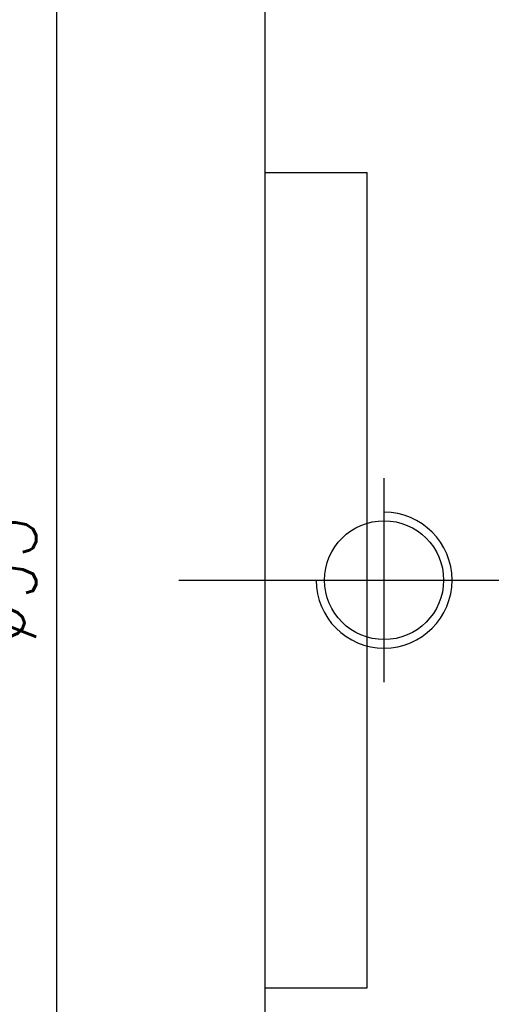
# Model space of a CAD drawing. Extents: x -178 to 287, y 74 to 351.
# Tile 3 of 48: x 161 to 189, y 114 to 172. Entities that reach past the tile are written whole.
import ezdxf

# ---------------------------------------------------------------- set-up
doc = ezdxf.new("R2010")
doc.units = 0
doc.header["$LTSCALE"] = 3
doc.header["$MEASUREMENT"] = 0
doc.layers.get('DEFPOINTS').update_dxf_attribs({"linetype": 'CONTINUOUS'})
doc.layers.add('DIM', color=4, linetype='CONTINUOUS')
doc.styles.add('DIM-7', font='SIMPLEX.shx', dxfattribs={"width": 0.7, "bigfont": 'chineset.shx'})
doc.dimstyles.new('CNS', dxfattribs={"dimtxt": 3.5, "dimasz": 2.5, "dimexe": 1, "dimexo": 1.5, "dimgap": 0.09, "dimtad": 0, "dimdsep": 46, "dimtxsty": 'DIM-7', "dimcen": 0.09, "dimclrd": 1, "dimclre": 1, "dimclrt": 4, "dimadec": 0, "dimazin": 0, "dimtfac": 1, "dimtix": 1, "dimtmove": 2, "dimatfit": 3, "dimfxl": 1, "dimtvp": 0.971429, "dimtolj": 1, "dimarcsym": 0})

# ---------------------------------------------------------------- blocks, each defined once
blk = doc.blocks.new('*D6')
at = {"layer": 'DEFPOINTS', "color": 0, "linetype": 'Continuous', "transparency": 16777216}
for p in [(163.392, 185.075), (177.163, 185.075), (177.163, 92.075)]:
    blk.add_point(p, dxfattribs=at)
at = {"layer": 'DIM', "color": 7, "linetype": 'Continuous', "lineweight": -2, "transparency": 16777216}
for p, q in [((175.363, 185.075), (162.192, 185.075)), ((163.392, 95.075), (163.392, 182.075)), ((175.363, 92.075), (162.192, 92.075))]:
    blk.add_line(p, q, dxfattribs=at)
at = {"layer": 'DIM', "color": 7, "linetype": 'Continuous', "transparency": 16777216}
for points in [[(162.892, 182.075), (163.892, 182.075), (163.392, 185.075)], [(162.892, 95.075), (163.892, 95.075), (163.392, 92.075)]]:
    blk.add_solid(points, dxfattribs=at)
at = {"layer": 'DIM', "color": 7, "linetype": 'Continuous', "transparency": 16777216, "insert": (160.092, 138.575), "char_height": 4.2, "attachment_point": 5, "rotation": 90, "style": 'DIM-7'}
blk.add_mtext('\\A1;%%C93', dxfattribs=at)

msp = doc.modelspace()

# ---------------------------------------------------------------- linework, layer by layer
at = {"layer": 'DIM', "color": 7, "linetype": 'Continuous'}
for p, q in [((175.663, 93.575), (175.663, 183.575)), ((175.663, 162.575), (181.663, 162.575)), ((181.663, 114.575), (181.663, 162.575)), ((182.663, 132.575), (182.663, 144.575)), ((170.584, 138.575), (286.852, 138.575)), ((175.663, 114.575), (181.663, 114.575))]:
    msp.add_line(p, q, dxfattribs=at)
msp.add_circle((182.663, 138.575), 3.5, dxfattribs=at)
msp.add_arc((182.663, 138.575), 4, 180, 90, dxfattribs=at)

# ---------------------------------------------------------------- dimensions: what is measured, and where the dimension line sits
dim = msp.add_linear_dim(base=(163.392, 185.075), p1=(177.163, 92.075), p2=(177.163, 185.075), angle=90, text='%%C<>', dimstyle='CNS', override={"dimscale": 1.2, "dimgap": 1, "dimtad": 1, "dimclrd": 7, "dimclre": 7, "dimclrt": 7, "dimtmove": 0}, dxfattribs=at)
dim.commit()
dim.dimension.update_dxf_attribs({"geometry": '*D6', "text_midpoint": (160.092, 138.575)})

doc.saveas('drawing.dxf')
